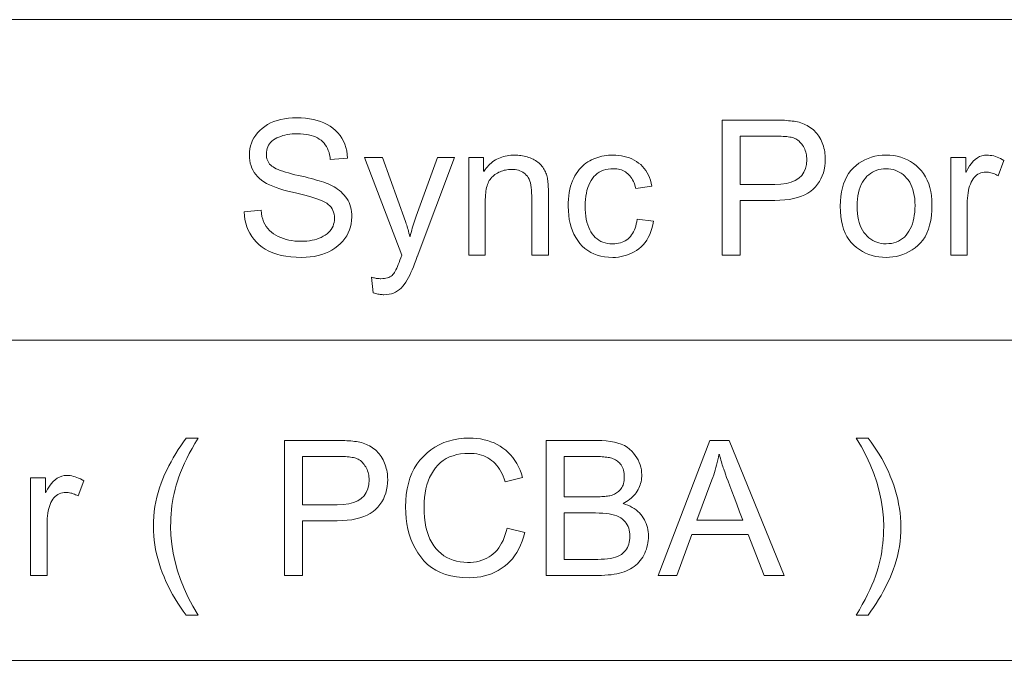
# Model space of a CAD drawing. Extents: x 0 to 841, y 0 to 594.
# Tile 57 of 69: x 764 to 779, y 406 to 415. Entities that reach past the tile are written whole.
import ezdxf

# ---------------------------------------------------------------- set-up
doc = ezdxf.new("R2010")
doc.units = 0

msp = doc.modelspace()

# ---------------------------------------------------------------- linework, layer by layer
at = {"color": 7, "lineweight": 13}
for p, q in [((726.261, 415.212), (821.047, 415.212)), ((726.261, 410.468), (821.047, 410.468)), ((741.152, 405.724), (821.047, 405.724))]:
    msp.add_line(p, q, dxfattribs=at)
for points in [[(769, 413.139), (768.996, 413.176), (768.99, 413.211), (768.981, 413.245), (768.97, 413.276), (768.958, 413.306), (768.943, 413.334), (768.926, 413.359), (768.907, 413.383), (768.886, 413.406), (768.863, 413.426), (768.837, 413.444), (768.81, 413.46), (768.78, 413.475), (768.749, 413.487), (768.715, 413.498), (768.679, 413.507), (768.641, 413.513), (768.601, 413.518), (768.559, 413.521), (768.515, 413.522), (768.474, 413.521), (768.436, 413.519), (768.399, 413.515), (768.363, 413.51), (768.329, 413.503), (768.297, 413.494), (768.266, 413.484), (768.236, 413.473), (768.208, 413.46), (768.182, 413.445), (768.157, 413.43), (768.136, 413.412), (768.116, 413.393), (768.1, 413.373), (768.086, 413.352), (768.074, 413.329), (768.065, 413.304), (768.059, 413.279), (768.055, 413.252), (768.054, 413.223), (768.055, 413.198), (768.057, 413.174), (768.062, 413.151), (768.069, 413.13), (768.078, 413.11), (768.089, 413.091), (768.102, 413.074), (768.117, 413.058), (768.134, 413.043), (768.152, 413.03), (768.174, 413.017), (768.199, 413.005), (768.228, 412.992), (768.26, 412.979), (768.297, 412.967), (768.336, 412.954), (768.38, 412.942), (768.426, 412.929), (768.477, 412.916), (768.531, 412.904), (768.58, 412.893), (768.627, 412.882), (768.672, 412.871), (768.715, 412.86), (768.756, 412.849), (768.796, 412.837), (768.834, 412.826), (768.87, 412.815), (768.904, 412.803), (768.936, 412.792), (768.967, 412.78), (768.997, 412.767), (769.026, 412.752), (769.055, 412.736), (769.082, 412.719), (769.108, 412.7), (769.134, 412.681), (769.158, 412.66), (769.182, 412.637), (769.205, 412.614), (769.226, 412.589), (769.245, 412.562), (769.262, 412.534), (769.277, 412.504), (769.289, 412.473), (769.299, 412.439), (769.307, 412.405), (769.312, 412.368), (769.316, 412.33), (769.317, 412.29), (769.315, 412.239), (769.309, 412.19), (769.298, 412.143), (769.284, 412.098), (769.266, 412.054), (769.243, 412.012), (769.216, 411.972), (769.185, 411.933), (769.151, 411.897), (769.112, 411.862), (769.069, 411.829), (769.024, 411.8), (768.977, 411.775), (768.927, 411.752), (768.875, 411.734), (768.82, 411.718), (768.763, 411.706), (768.703, 411.698), (768.641, 411.693), (768.576, 411.691), (768.494, 411.693), (768.416, 411.699), (768.342, 411.708), (768.273, 411.721), (768.208, 411.738), (768.147, 411.759), (768.09, 411.783), (768.037, 411.812), (767.989, 411.844), (767.945, 411.879), (767.905, 411.918), (767.869, 411.959), (767.837, 412.002), (767.809, 412.048), (767.785, 412.096), (767.765, 412.146), (767.749, 412.198), (767.736, 412.252), (767.728, 412.309), (767.723, 412.368), (767.974, 412.39), (767.979, 412.343), (767.988, 412.299), (767.999, 412.257), (768.013, 412.218), (768.03, 412.182), (768.05, 412.148), (768.073, 412.117), (768.099, 412.089), (768.128, 412.063), (768.16, 412.04), (768.194, 412.019), (768.23, 412), (768.267, 411.984), (768.305, 411.969), (768.345, 411.957), (768.386, 411.947), (768.429, 411.94), (768.473, 411.934), (768.518, 411.931), (768.565, 411.93), (768.609, 411.931), (768.651, 411.933), (768.691, 411.938), (768.729, 411.944), (768.766, 411.953), (768.801, 411.963), (768.835, 411.975), (768.866, 411.988), (768.896, 412.004), (768.925, 412.021), (768.951, 412.04), (768.974, 412.06), (768.995, 412.082), (769.012, 412.105), (769.027, 412.129), (769.04, 412.154), (769.049, 412.181), (769.056, 412.209), (769.06, 412.239), (769.062, 412.27), (769.06, 412.301), (769.056, 412.331), (769.049, 412.36), (769.039, 412.386), (769.026, 412.411), (769.01, 412.434), (768.992, 412.455), (768.97, 412.475), (768.946, 412.492), (768.919, 412.508), (768.888, 412.523), (768.853, 412.538), (768.815, 412.553), (768.773, 412.568), (768.727, 412.583), (768.677, 412.598), (768.623, 412.612), (768.565, 412.627), (768.503, 412.642), (768.438, 412.656), (768.372, 412.671), (768.31, 412.688), (768.252, 412.705), (768.198, 412.724), (768.147, 412.744), (768.1, 412.765), (768.057, 412.788), (768.018, 412.811), (767.983, 412.836), (767.951, 412.862), (767.923, 412.889), (767.898, 412.918), (767.875, 412.948), (767.856, 412.98), (767.84, 413.014), (767.826, 413.049), (767.816, 413.086), (767.808, 413.124), (767.804, 413.164), (767.803, 413.205), (767.804, 413.253), (767.81, 413.298), (767.819, 413.342), (767.833, 413.384), (767.85, 413.425), (767.87, 413.464), (767.895, 413.501), (767.923, 413.536), (767.955, 413.57), (767.991, 413.602), (768.03, 413.632), (768.072, 413.659), (768.116, 413.682), (768.163, 413.703), (768.213, 413.72), (768.266, 413.734), (768.321, 413.745), (768.379, 413.753), (768.44, 413.758), (768.504, 413.759), (768.569, 413.758), (768.632, 413.753), (768.692, 413.745), (768.749, 413.734), (768.804, 413.72), (768.856, 413.703), (768.906, 413.683), (768.953, 413.659), (768.997, 413.633), (769.039, 413.603), (769.078, 413.57), (769.113, 413.535), (769.144, 413.497), (769.171, 413.457), (769.194, 413.414), (769.214, 413.368), (769.23, 413.32), (769.242, 413.269), (769.25, 413.215), (769.254, 413.159)], [(774.801, 413.725), (775.556, 413.725), (775.591, 413.725), (775.625, 413.724), (775.658, 413.724), (775.691, 413.722), (775.722, 413.721), (775.752, 413.719), (775.781, 413.716), (775.81, 413.714), (775.837, 413.711), (775.863, 413.707), (775.889, 413.703), (775.914, 413.698), (775.939, 413.692), (775.963, 413.684), (775.988, 413.676), (776.011, 413.666), (776.035, 413.655), (776.058, 413.643), (776.08, 413.63), (776.103, 413.615), (776.124, 413.6), (776.145, 413.583), (776.164, 413.566), (776.182, 413.547), (776.2, 413.528), (776.216, 413.507), (776.231, 413.485), (776.245, 413.462), (776.258, 413.438), (776.27, 413.413), (776.281, 413.388), (776.29, 413.362), (776.299, 413.336), (776.306, 413.31), (776.312, 413.283), (776.317, 413.256), (776.321, 413.229), (776.324, 413.202), (776.326, 413.174), (776.326, 413.147), (776.325, 413.092), (776.319, 413.04), (776.31, 412.99), (776.298, 412.943), (776.282, 412.897), (776.262, 412.854), (776.239, 412.813), (776.212, 412.774), (776.182, 412.737), (776.148, 412.703), (776.111, 412.671), (776.069, 412.642), (776.022, 412.617), (775.972, 412.596), (775.917, 412.577), (775.857, 412.562), (775.794, 412.551), (775.726, 412.542), (775.654, 412.537), (775.577, 412.536), (775.066, 412.536), (775.066, 411.725), (774.801, 411.725)], [(775.066, 412.773), (775.58, 412.773), (775.67, 412.777), (775.75, 412.788), (775.821, 412.806), (775.882, 412.831), (775.934, 412.864), (775.977, 412.905), (776.01, 412.952), (776.033, 413.007), (776.047, 413.069), (776.052, 413.139), (776.052, 413.162), (776.05, 413.185), (776.047, 413.208), (776.042, 413.23), (776.037, 413.252), (776.03, 413.273), (776.022, 413.293), (776.013, 413.313), (776.002, 413.332), (775.991, 413.351), (775.978, 413.368), (775.965, 413.385), (775.951, 413.4), (775.937, 413.413), (775.922, 413.425), (775.907, 413.436), (775.891, 413.445), (775.875, 413.453), (775.858, 413.46), (775.84, 413.465), (775.821, 413.47), (775.801, 413.473), (775.779, 413.477), (775.755, 413.48), (775.729, 413.482), (775.702, 413.484), (775.672, 413.486), (775.642, 413.487), (775.609, 413.488), (775.575, 413.488), (775.066, 413.488)], [(770.837, 413.173), (770.283, 411.701), (770.282, 411.7), (770.282, 411.699), (770.282, 411.699), (770.282, 411.698), (770.281, 411.697), (770.281, 411.696), (770.281, 411.695), (770.281, 411.694), (770.28, 411.692), (770.28, 411.691), (770.264, 411.643), (770.247, 411.596), (770.23, 411.552), (770.212, 411.509), (770.194, 411.469), (770.175, 411.43), (770.156, 411.392), (770.136, 411.357), (770.116, 411.324), (770.095, 411.292), (770.073, 411.263), (770.049, 411.237), (770.024, 411.214), (769.996, 411.194), (769.967, 411.177), (769.936, 411.163), (769.903, 411.152), (769.869, 411.145), (769.832, 411.14), (769.794, 411.139), (769.781, 411.139), (769.767, 411.14), (769.753, 411.141), (769.737, 411.143), (769.722, 411.145), (769.705, 411.148), (769.689, 411.152), (769.671, 411.156), (769.653, 411.161), (769.635, 411.166), (769.61, 411.398), (769.624, 411.394), (769.638, 411.39), (769.653, 411.387), (769.667, 411.384), (769.68, 411.381), (769.694, 411.379), (769.708, 411.378), (769.722, 411.377), (769.736, 411.376), (769.749, 411.376), (769.776, 411.377), (769.801, 411.379), (769.824, 411.383), (769.845, 411.388), (769.865, 411.395), (769.883, 411.403), (769.899, 411.413), (769.914, 411.424), (769.927, 411.437), (769.938, 411.451), (769.949, 411.467), (769.96, 411.486), (769.971, 411.507), (769.982, 411.53), (769.994, 411.556), (770.006, 411.585), (770.018, 411.615), (770.031, 411.649), (770.043, 411.684), (770.056, 411.722), (769.506, 413.173), (769.771, 413.173), (770.112, 412.224), (770.118, 412.207), (770.124, 412.188), (770.131, 412.168), (770.137, 412.147), (770.143, 412.125), (770.15, 412.102), (770.156, 412.078), (770.163, 412.052), (770.17, 412.026), (770.176, 411.999), (770.182, 411.999), (770.189, 412.031), (770.196, 412.062), (770.204, 412.093), (770.212, 412.124), (770.221, 412.154), (770.23, 412.184), (770.239, 412.214), (770.249, 412.243), (770.259, 412.272), (770.269, 412.301), (770.587, 413.173)], [(772.228, 411.725), (771.981, 411.725), (771.981, 412.605), (771.98, 412.648), (771.978, 412.688), (771.974, 412.726), (771.969, 412.761), (771.961, 412.793), (771.953, 412.822), (771.942, 412.848), (771.93, 412.872), (771.917, 412.893), (771.901, 412.911), (771.885, 412.927), (771.867, 412.941), (771.848, 412.953), (771.828, 412.964), (771.806, 412.973), (771.783, 412.981), (771.759, 412.986), (771.734, 412.991), (771.708, 412.993), (771.68, 412.994), (771.658, 412.993), (771.637, 412.992), (771.615, 412.989), (771.594, 412.985), (771.573, 412.981), (771.553, 412.975), (771.533, 412.968), (771.513, 412.96), (771.493, 412.951), (771.473, 412.941), (771.454, 412.93), (771.436, 412.918), (771.42, 412.905), (771.404, 412.891), (771.39, 412.877), (771.376, 412.861), (771.364, 412.845), (771.353, 412.828), (771.343, 412.81), (771.335, 412.791), (771.327, 412.77), (771.32, 412.749), (771.314, 412.725), (771.308, 412.7), (771.304, 412.674), (771.3, 412.645), (771.297, 412.616), (771.295, 412.584), (771.294, 412.551), (771.294, 412.516), (771.294, 411.725), (771.048, 411.725), (771.048, 413.173), (771.269, 413.173), (771.269, 412.968), (771.275, 412.968), (771.29, 412.991), (771.307, 413.013), (771.324, 413.034), (771.343, 413.053), (771.361, 413.072), (771.381, 413.089), (771.401, 413.105), (771.422, 413.12), (771.444, 413.134), (771.466, 413.146), (771.489, 413.157), (771.513, 413.167), (771.538, 413.176), (771.563, 413.184), (771.589, 413.191), (771.616, 413.196), (771.643, 413.2), (771.672, 413.203), (771.701, 413.205), (771.73, 413.205), (771.753, 413.205), (771.776, 413.204), (771.799, 413.202), (771.821, 413.199), (771.844, 413.195), (771.867, 413.191), (771.889, 413.185), (771.912, 413.179), (771.934, 413.172), (771.957, 413.164), (771.979, 413.156), (772, 413.146), (772.019, 413.136), (772.038, 413.125), (772.056, 413.113), (772.073, 413.101), (772.09, 413.087), (772.105, 413.073), (772.119, 413.058), (772.132, 413.042), (772.144, 413.025), (772.156, 413.008), (772.166, 412.992), (772.175, 412.974), (772.184, 412.957), (772.191, 412.94), (772.198, 412.922), (772.203, 412.904), (772.208, 412.885), (772.212, 412.867), (772.215, 412.848), (772.218, 412.827), (772.22, 412.805), (772.222, 412.782), (772.224, 412.758), (772.226, 412.732), (772.227, 412.705), (772.228, 412.677), (772.228, 412.647), (772.228, 412.616)], [(773.785, 412.226), (773.774, 412.172), (773.761, 412.121), (773.745, 412.073), (773.727, 412.028), (773.706, 411.986), (773.683, 411.947), (773.658, 411.911), (773.63, 411.877), (773.599, 411.847), (773.567, 411.82), (773.532, 411.795), (773.497, 411.774), (773.46, 411.754), (773.423, 411.737), (773.385, 411.723), (773.346, 411.712), (773.306, 411.703), (773.265, 411.696), (773.223, 411.692), (773.18, 411.691), (773.119, 411.693), (773.06, 411.699), (773.004, 411.71), (772.951, 411.724), (772.901, 411.743), (772.854, 411.765), (772.809, 411.792), (772.768, 411.823), (772.729, 411.858), (772.693, 411.898), (772.661, 411.94), (772.632, 411.986), (772.606, 412.034), (772.583, 412.085), (772.564, 412.138), (772.549, 412.194), (772.537, 412.253), (772.528, 412.314), (772.523, 412.379), (772.521, 412.445), (772.522, 412.501), (772.525, 412.554), (772.53, 412.605), (772.537, 412.653), (772.546, 412.7), (772.557, 412.744), (772.57, 412.786), (772.585, 412.825), (772.602, 412.863), (772.62, 412.898), (772.641, 412.931), (772.662, 412.962), (772.684, 412.991), (772.708, 413.017), (772.732, 413.042), (772.757, 413.065), (772.783, 413.086), (772.811, 413.105), (772.839, 413.122), (772.868, 413.136), (772.898, 413.15), (772.928, 413.161), (772.959, 413.172), (772.989, 413.181), (773.021, 413.188), (773.052, 413.194), (773.084, 413.199), (773.116, 413.203), (773.148, 413.205), (773.18, 413.205), (773.225, 413.204), (773.267, 413.201), (773.309, 413.195), (773.349, 413.187), (773.388, 413.176), (773.426, 413.164), (773.462, 413.149), (773.497, 413.131), (773.531, 413.111), (773.563, 413.089), (773.594, 413.065), (773.622, 413.039), (773.647, 413.01), (773.671, 412.979), (773.692, 412.946), (773.71, 412.911), (773.726, 412.874), (773.739, 412.834), (773.75, 412.792), (773.759, 412.748), (773.521, 412.712), (773.514, 412.74), (773.505, 412.767), (773.495, 412.793), (773.485, 412.817), (773.473, 412.839), (773.461, 412.861), (773.448, 412.88), (773.433, 412.899), (773.418, 412.916), (773.402, 412.931), (773.385, 412.945), (773.367, 412.958), (773.349, 412.969), (773.329, 412.978), (773.308, 412.986), (773.287, 412.993), (773.264, 412.998), (773.241, 413.002), (773.217, 413.004), (773.191, 413.005), (773.151, 413.003), (773.113, 412.999), (773.077, 412.992), (773.042, 412.981), (773.01, 412.968), (772.98, 412.952), (772.952, 412.933), (772.925, 412.911), (772.901, 412.887), (772.879, 412.859), (772.859, 412.828), (772.841, 412.796), (772.825, 412.761), (772.811, 412.724), (772.799, 412.684), (772.79, 412.642), (772.782, 412.598), (772.777, 412.551), (772.774, 412.502), (772.773, 412.451), (772.774, 412.399), (772.777, 412.349), (772.782, 412.301), (772.789, 412.257), (772.799, 412.214), (772.81, 412.174), (772.824, 412.136), (772.839, 412.101), (772.857, 412.069), (772.877, 412.038), (772.899, 412.011), (772.922, 411.986), (772.948, 411.964), (772.975, 411.945), (773.004, 411.929), (773.035, 411.916), (773.068, 411.906), (773.103, 411.899), (773.139, 411.894), (773.178, 411.893), (773.209, 411.894), (773.238, 411.897), (773.267, 411.901), (773.294, 411.907), (773.319, 411.916), (773.343, 411.926), (773.366, 411.937), (773.388, 411.951), (773.408, 411.966), (773.427, 411.984), (773.444, 412.003), (773.46, 412.024), (773.475, 412.046), (773.488, 412.071), (773.501, 412.097), (773.511, 412.125), (773.521, 412.155), (773.529, 412.187), (773.535, 412.22), (773.541, 412.256)], [(777.225, 413.205), (777.283, 413.203), (777.339, 413.198), (777.392, 413.188), (777.444, 413.175), (777.494, 413.158), (777.541, 413.137), (777.587, 413.112), (777.631, 413.083), (777.672, 413.051), (777.712, 413.014), (777.748, 412.975), (777.781, 412.932), (777.81, 412.885), (777.835, 412.836), (777.857, 412.783), (777.874, 412.727), (777.888, 412.668), (777.897, 412.606), (777.903, 412.54), (777.905, 412.471), (777.903, 412.389), (777.896, 412.311), (777.886, 412.238), (777.871, 412.17), (777.853, 412.107), (777.83, 412.049), (777.803, 411.996), (777.771, 411.948), (777.736, 411.906), (777.696, 411.868), (777.654, 411.834), (777.611, 411.804), (777.566, 411.778), (777.521, 411.755), (777.474, 411.735), (777.427, 411.719), (777.378, 411.707), (777.328, 411.698), (777.277, 411.693), (777.225, 411.691), (777.171, 411.693), (777.119, 411.698), (777.067, 411.707), (777.018, 411.72), (776.969, 411.736), (776.922, 411.756), (776.877, 411.78), (776.833, 411.807), (776.79, 411.838), (776.749, 411.872), (776.711, 411.911), (776.677, 411.954), (776.646, 412.001), (776.62, 412.052), (776.598, 412.107), (776.58, 412.167), (776.566, 412.231), (776.555, 412.299), (776.549, 412.371), (776.547, 412.448), (776.549, 412.523), (776.555, 412.593), (776.565, 412.66), (776.579, 412.723), (776.596, 412.782), (776.618, 412.837), (776.643, 412.888), (776.672, 412.935), (776.705, 412.978), (776.742, 413.018), (776.782, 413.053), (776.824, 413.085), (776.868, 413.113), (776.913, 413.138), (776.961, 413.158), (777.01, 413.175), (777.061, 413.189), (777.114, 413.198), (777.169, 413.203)], [(778.97, 413.128), (778.886, 412.901), (778.867, 412.911), (778.849, 412.92), (778.831, 412.928), (778.813, 412.935), (778.795, 412.941), (778.778, 412.946), (778.76, 412.95), (778.742, 412.952), (778.725, 412.954), (778.707, 412.954), (778.68, 412.953), (778.655, 412.949), (778.63, 412.943), (778.607, 412.935), (778.586, 412.923), (778.566, 412.91), (778.547, 412.894), (778.529, 412.875), (778.513, 412.854), (778.498, 412.831), (778.485, 412.805), (778.473, 412.778), (778.462, 412.748), (778.453, 412.716), (778.445, 412.683), (778.439, 412.647), (778.434, 412.61), (778.43, 412.57), (778.428, 412.529), (778.427, 412.485), (778.427, 411.725), (778.182, 411.725), (778.182, 413.173), (778.406, 413.173), (778.406, 412.954), (778.411, 412.954), (778.435, 413.002), (778.461, 413.045), (778.488, 413.082), (778.516, 413.115), (778.546, 413.143), (778.578, 413.165), (778.611, 413.183), (778.645, 413.195), (778.681, 413.203), (778.718, 413.205), (778.743, 413.205), (778.768, 413.202), (778.793, 413.198), (778.819, 413.193), (778.844, 413.186), (778.869, 413.177), (778.894, 413.167), (778.92, 413.156), (778.945, 413.142)], [(777.225, 411.893), (777.266, 411.895), (777.305, 411.899), (777.342, 411.907), (777.377, 411.918), (777.41, 411.932), (777.441, 411.949), (777.47, 411.969), (777.497, 411.992), (777.522, 412.019), (777.545, 412.048), (777.565, 412.081), (777.584, 412.115), (777.6, 412.151), (777.615, 412.189), (777.627, 412.229), (777.636, 412.27), (777.644, 412.314), (777.649, 412.36), (777.653, 412.408), (777.654, 412.458), (777.653, 412.511), (777.649, 412.561), (777.643, 412.609), (777.634, 412.654), (777.623, 412.696), (777.609, 412.735), (777.593, 412.772), (777.575, 412.807), (777.554, 412.838), (777.53, 412.867), (777.505, 412.893), (777.479, 412.917), (777.451, 412.937), (777.422, 412.955), (777.392, 412.97), (777.361, 412.983), (777.329, 412.992), (777.296, 412.999), (777.261, 413.003), (777.225, 413.005), (777.189, 413.003), (777.153, 412.999), (777.119, 412.992), (777.087, 412.982), (777.055, 412.97), (777.025, 412.954), (776.997, 412.936), (776.969, 412.915), (776.943, 412.892), (776.919, 412.865), (776.896, 412.836), (776.875, 412.804), (776.857, 412.769), (776.842, 412.731), (776.828, 412.691), (776.818, 412.648), (776.809, 412.602), (776.803, 412.553), (776.8, 412.502), (776.798, 412.448), (776.8, 412.394), (776.803, 412.343), (776.809, 412.295), (776.818, 412.249), (776.829, 412.207), (776.842, 412.166), (776.858, 412.129), (776.877, 412.094), (776.897, 412.062), (776.921, 412.033), (776.946, 412.006), (776.972, 411.982), (776.999, 411.961), (777.028, 411.943), (777.058, 411.928), (777.089, 411.915), (777.121, 411.906), (777.155, 411.899), (777.19, 411.894)], [(767.044, 406.395), (766.868, 406.395), (766.823, 406.453), (766.781, 406.513), (766.741, 406.573), (766.702, 406.635), (766.666, 406.698), (766.631, 406.761), (766.598, 406.826), (766.567, 406.892), (766.539, 406.959), (766.512, 407.027), (766.487, 407.095), (766.465, 407.163), (766.446, 407.232), (766.429, 407.299), (766.414, 407.367), (766.403, 407.435), (766.394, 407.503), (766.387, 407.57), (766.383, 407.637), (766.382, 407.705), (766.383, 407.78), (766.388, 407.855), (766.395, 407.928), (766.404, 408), (766.417, 408.072), (766.432, 408.142), (766.45, 408.211), (766.47, 408.279), (766.494, 408.346), (766.52, 408.411), (766.548, 408.476), (766.578, 408.54), (766.609, 408.603), (766.642, 408.665), (766.676, 408.725), (766.711, 408.785), (766.748, 408.844), (766.787, 408.902), (766.826, 408.96), (766.868, 409.016), (767.044, 409.016), (766.997, 408.937), (766.953, 408.86), (766.912, 408.786), (766.875, 408.713), (766.841, 408.642), (766.81, 408.573), (766.782, 408.506), (766.758, 408.441), (766.737, 408.378), (766.718, 408.317), (766.703, 408.257), (766.689, 408.197), (766.676, 408.136), (766.666, 408.076), (766.656, 408.015), (766.649, 407.954), (766.643, 407.892), (766.639, 407.831), (766.637, 407.769), (766.636, 407.707), (766.64, 407.576), (766.652, 407.444), (766.673, 407.313), (766.701, 407.181), (766.738, 407.05), (766.783, 406.919), (766.836, 406.788), (766.897, 406.657), (766.966, 406.526)], [(768.323, 408.982), (769.078, 408.982), (769.113, 408.981), (769.147, 408.981), (769.181, 408.98), (769.213, 408.979), (769.244, 408.977), (769.274, 408.975), (769.304, 408.973), (769.332, 408.97), (769.359, 408.967), (769.385, 408.964), (769.411, 408.96), (769.436, 408.955), (769.461, 408.948), (769.486, 408.941), (769.51, 408.932), (769.534, 408.922), (769.557, 408.911), (769.58, 408.899), (769.603, 408.886), (769.625, 408.872), (769.646, 408.856), (769.667, 408.84), (769.686, 408.822), (769.705, 408.804), (769.722, 408.784), (769.738, 408.763), (769.753, 408.742), (769.767, 408.719), (769.78, 408.695), (769.792, 408.67), (769.803, 408.644), (769.812, 408.618), (769.821, 408.592), (769.828, 408.566), (769.835, 408.539), (769.84, 408.513), (769.844, 408.486), (769.846, 408.458), (769.848, 408.431), (769.849, 408.403), (769.847, 408.349), (769.842, 408.297), (769.833, 408.247), (769.82, 408.199), (769.804, 408.154), (769.785, 408.11), (769.761, 408.069), (769.735, 408.03), (769.704, 407.994), (769.671, 407.959), (769.633, 407.927), (769.591, 407.899), (769.544, 407.874), (769.494, 407.852), (769.439, 407.834), (769.38, 407.819), (769.316, 407.807), (769.248, 407.799), (769.176, 407.794), (769.1, 407.792), (768.588, 407.792), (768.588, 406.982), (768.323, 406.982)], [(771.88, 407.616), (771.861, 407.55), (771.84, 407.488), (771.816, 407.429), (771.789, 407.374), (771.76, 407.322), (771.728, 407.273), (771.694, 407.228), (771.657, 407.186), (771.617, 407.148), (771.575, 407.113), (771.531, 407.082), (771.485, 407.054), (771.437, 407.029), (771.387, 407.007), (771.336, 406.989), (771.283, 406.974), (771.228, 406.962), (771.172, 406.954), (771.113, 406.949), (771.053, 406.948), (770.958, 406.951), (770.868, 406.96), (770.783, 406.975), (770.703, 406.997), (770.629, 407.024), (770.56, 407.058), (770.496, 407.098), (770.438, 407.144), (770.385, 407.197), (770.338, 407.255), (770.295, 407.318), (770.257, 407.383), (770.223, 407.451), (770.194, 407.521), (770.169, 407.594), (770.149, 407.669), (770.134, 407.747), (770.122, 407.827), (770.116, 407.91), (770.113, 407.995), (770.116, 408.089), (770.124, 408.178), (770.137, 408.264), (770.156, 408.345), (770.179, 408.422), (770.208, 408.495), (770.243, 408.564), (770.282, 408.628), (770.327, 408.689), (770.377, 408.745), (770.432, 408.796), (770.489, 408.842), (770.549, 408.883), (770.613, 408.918), (770.679, 408.948), (770.748, 408.972), (770.821, 408.991), (770.896, 409.005), (770.975, 409.013), (771.056, 409.016), (771.114, 409.014), (771.169, 409.01), (771.224, 409.002), (771.276, 408.992), (771.327, 408.979), (771.376, 408.962), (771.423, 408.943), (771.469, 408.921), (771.513, 408.895), (771.555, 408.867), (771.596, 408.836), (771.633, 408.802), (771.669, 408.765), (771.701, 408.726), (771.732, 408.684), (771.76, 408.639), (771.785, 408.591), (771.808, 408.541), (771.828, 408.488), (771.846, 408.432), (771.587, 408.37), (771.573, 408.411), (771.558, 408.45), (771.541, 408.486), (771.523, 408.521), (771.504, 408.553), (771.484, 408.584), (771.462, 408.612), (771.438, 408.638), (771.414, 408.662), (771.388, 408.684), (771.36, 408.704), (771.331, 408.722), (771.301, 408.738), (771.27, 408.751), (771.237, 408.763), (771.203, 408.772), (771.168, 408.78), (771.131, 408.785), (771.093, 408.788), (771.053, 408.789), (770.989, 408.787), (770.929, 408.781), (770.871, 408.77), (770.817, 408.755), (770.765, 408.736), (770.717, 408.712), (770.672, 408.684), (770.631, 408.652), (770.592, 408.615), (770.557, 408.574), (770.525, 408.53), (770.496, 408.483), (770.47, 408.432), (770.448, 408.379), (770.43, 408.323), (770.415, 408.264), (770.403, 408.202), (770.394, 408.137), (770.389, 408.069), (770.388, 407.998), (770.389, 407.917), (770.395, 407.84), (770.404, 407.767), (770.416, 407.698), (770.432, 407.634), (770.452, 407.574), (770.475, 407.518), (770.502, 407.467), (770.532, 407.42), (770.566, 407.377), (770.602, 407.339), (770.641, 407.304), (770.682, 407.274), (770.725, 407.247), (770.771, 407.225), (770.818, 407.207), (770.868, 407.192), (770.92, 407.182), (770.974, 407.176), (771.03, 407.174), (771.076, 407.175), (771.12, 407.179), (771.163, 407.185), (771.204, 407.194), (771.243, 407.206), (771.28, 407.22), (771.316, 407.236), (771.349, 407.255), (771.381, 407.277), (771.411, 407.301), (771.44, 407.328), (771.467, 407.357), (771.492, 407.389), (771.515, 407.423), (771.536, 407.46), (771.556, 407.499), (771.574, 407.541), (771.59, 407.586), (771.604, 407.633), (771.617, 407.683)], [(773.333, 408.046), (773.37, 408.034), (773.404, 408.02), (773.437, 408.005), (773.468, 407.988), (773.498, 407.971), (773.525, 407.951), (773.55, 407.93), (773.574, 407.908), (773.595, 407.885), (773.615, 407.86), (773.632, 407.833), (773.648, 407.806), (773.662, 407.779), (773.674, 407.75), (773.685, 407.721), (773.693, 407.691), (773.7, 407.66), (773.704, 407.628), (773.707, 407.596), (773.708, 407.563), (773.707, 407.53), (773.705, 407.497), (773.701, 407.465), (773.695, 407.433), (773.687, 407.402), (773.678, 407.371), (773.667, 407.341), (773.654, 407.312), (773.64, 407.283), (773.624, 407.254), (773.606, 407.227), (773.587, 407.201), (773.566, 407.177), (773.545, 407.154), (773.521, 407.133), (773.497, 407.113), (773.47, 407.094), (773.443, 407.077), (773.414, 407.062), (773.383, 407.048), (773.351, 407.035), (773.317, 407.024), (773.28, 407.014), (773.241, 407.005), (773.2, 406.998), (773.157, 406.992), (773.112, 406.988), (773.064, 406.984), (773.014, 406.982), (772.962, 406.982), (772.197, 406.982), (772.197, 408.982), (772.947, 408.982), (773.018, 408.98), (773.084, 408.975), (773.146, 408.967), (773.204, 408.956), (773.257, 408.942), (773.307, 408.925), (773.352, 408.904), (773.392, 408.88), (773.429, 408.853), (773.461, 408.823), (773.489, 408.791), (773.514, 408.759), (773.537, 408.725), (773.556, 408.691), (773.573, 408.656), (773.586, 408.621), (773.596, 408.584), (773.604, 408.547), (773.608, 408.51), (773.61, 408.471), (773.609, 408.445), (773.607, 408.42), (773.604, 408.395), (773.599, 408.37), (773.593, 408.345), (773.585, 408.321), (773.576, 408.298), (773.566, 408.275), (773.554, 408.252), (773.541, 408.229), (773.527, 408.207), (773.511, 408.186), (773.493, 408.166), (773.475, 408.147), (773.455, 408.128), (773.433, 408.11), (773.41, 408.093), (773.386, 408.076), (773.36, 408.061)], [(775.719, 406.982), (775.42, 406.982), (775.186, 407.59), (774.351, 407.59), (774.13, 406.982), (773.85, 406.982), (774.618, 408.982), (774.903, 408.982)], [(776.959, 409.016), (777.004, 408.957), (777.046, 408.898), (777.086, 408.837), (777.125, 408.776), (777.161, 408.713), (777.196, 408.65), (777.229, 408.585), (777.26, 408.519), (777.288, 408.452), (777.315, 408.384), (777.34, 408.316), (777.362, 408.247), (777.381, 408.179), (777.398, 408.111), (777.412, 408.043), (777.424, 407.975), (777.433, 407.907), (777.44, 407.84), (777.444, 407.772), (777.445, 407.705), (777.443, 407.629), (777.439, 407.555), (777.432, 407.482), (777.423, 407.41), (777.41, 407.339), (777.395, 407.269), (777.377, 407.2), (777.357, 407.132), (777.333, 407.065), (777.307, 406.999), (777.279, 406.935), (777.249, 406.871), (777.218, 406.808), (777.185, 406.746), (777.151, 406.685), (777.116, 406.625), (777.079, 406.566), (777.04, 406.508), (777, 406.451), (776.959, 406.395), (776.783, 406.395), (776.83, 406.474), (776.874, 406.55), (776.914, 406.625), (776.952, 406.698), (776.986, 406.769), (777.017, 406.837), (777.045, 406.904), (777.069, 406.969), (777.09, 407.032), (777.109, 407.093), (777.124, 407.153), (777.138, 407.213), (777.151, 407.273), (777.161, 407.334), (777.17, 407.395), (777.178, 407.456), (777.184, 407.517), (777.188, 407.578), (777.19, 407.64), (777.191, 407.702), (777.187, 407.834), (777.175, 407.966), (777.154, 408.098), (777.126, 408.229), (777.089, 408.361), (777.044, 408.492), (776.991, 408.623), (776.93, 408.754), (776.861, 408.885), (776.783, 409.016)], [(768.588, 408.029), (769.102, 408.029), (769.192, 408.033), (769.272, 408.044), (769.343, 408.062), (769.405, 408.088), (769.456, 408.121), (769.499, 408.161), (769.532, 408.209), (769.556, 408.263), (769.57, 408.326), (769.574, 408.395), (769.574, 408.419), (769.572, 408.442), (769.569, 408.465), (769.565, 408.487), (769.559, 408.508), (769.552, 408.529), (769.544, 408.549), (769.535, 408.569), (769.525, 408.588), (769.513, 408.607), (769.5, 408.625), (769.487, 408.641), (769.474, 408.656), (769.459, 408.67), (769.445, 408.682), (769.429, 408.693), (769.413, 408.702), (769.397, 408.71), (769.38, 408.717), (769.362, 408.722), (769.344, 408.726), (769.323, 408.73), (769.301, 408.733), (769.277, 408.736), (769.251, 408.739), (769.224, 408.741), (769.195, 408.742), (769.164, 408.743), (769.131, 408.744), (769.097, 408.744), (768.588, 408.744)], [(772.461, 408.144), (772.895, 408.144), (772.921, 408.144), (772.947, 408.145), (772.971, 408.145), (772.995, 408.146), (773.018, 408.148), (773.04, 408.149), (773.061, 408.151), (773.081, 408.154), (773.101, 408.156), (773.12, 408.159), (773.137, 408.162), (773.155, 408.167), (773.172, 408.172), (773.189, 408.179), (773.205, 408.186), (773.221, 408.195), (773.236, 408.204), (773.251, 408.214), (773.266, 408.226), (773.28, 408.238), (773.293, 408.252), (773.305, 408.267), (773.315, 408.283), (773.324, 408.301), (773.332, 408.32), (773.338, 408.341), (773.343, 408.363), (773.347, 408.386), (773.349, 408.411), (773.349, 408.437), (773.349, 408.465), (773.347, 408.491), (773.343, 408.516), (773.338, 408.539), (773.332, 408.561), (773.324, 408.581), (773.315, 408.599), (773.304, 408.617), (773.292, 408.632), (773.279, 408.647), (773.265, 408.66), (773.25, 408.672), (773.234, 408.682), (773.219, 408.692), (773.202, 408.701), (773.185, 408.709), (773.167, 408.716), (773.149, 408.721), (773.131, 408.726), (773.111, 408.729), (773.091, 408.732), (773.07, 408.735), (773.048, 408.737), (773.024, 408.739), (773, 408.741), (772.974, 408.742), (772.948, 408.743), (772.92, 408.744), (772.891, 408.744), (772.861, 408.744), (772.461, 408.744)], [(775.105, 407.8), (775.058, 407.924), (775.016, 408.037), (774.977, 408.139), (774.943, 408.23), (774.913, 408.309), (774.888, 408.377), (774.866, 408.434), (774.849, 408.48), (774.837, 408.514), (774.828, 408.538), (774.822, 408.556), (774.815, 408.575), (774.809, 408.596), (774.802, 408.617), (774.795, 408.64), (774.788, 408.665), (774.781, 408.69), (774.774, 408.716), (774.766, 408.744), (774.759, 408.773), (774.752, 408.773), (774.744, 408.733), (774.735, 408.693), (774.727, 408.654), (774.717, 408.616), (774.707, 408.578), (774.697, 408.541), (774.686, 408.505), (774.674, 408.469), (774.662, 408.434), (774.649, 408.399), (774.426, 407.8)], [(765.351, 408.384), (765.266, 408.158), (765.248, 408.168), (765.23, 408.177), (765.212, 408.185), (765.194, 408.192), (765.176, 408.198), (765.158, 408.202), (765.14, 408.206), (765.122, 408.209), (765.105, 408.21), (765.087, 408.211), (765.061, 408.21), (765.035, 408.206), (765.011, 408.2), (764.988, 408.191), (764.966, 408.18), (764.946, 408.166), (764.927, 408.15), (764.91, 408.132), (764.894, 408.111), (764.879, 408.087), (764.865, 408.062), (764.853, 408.034), (764.843, 408.004), (764.833, 407.973), (764.826, 407.939), (764.819, 407.904), (764.814, 407.866), (764.811, 407.827), (764.808, 407.785), (764.808, 407.742), (764.808, 406.982), (764.562, 406.982), (764.562, 408.429), (764.786, 408.429), (764.786, 408.211), (764.791, 408.211), (764.816, 408.259), (764.841, 408.301), (764.868, 408.339), (764.897, 408.371), (764.927, 408.399), (764.958, 408.422), (764.991, 408.439), (765.025, 408.452), (765.061, 408.459), (765.098, 408.462), (765.123, 408.461), (765.149, 408.459), (765.174, 408.455), (765.199, 408.449), (765.224, 408.442), (765.249, 408.434), (765.275, 408.424), (765.3, 408.412), (765.325, 408.399)], [(772.461, 407.219), (772.959, 407.219), (773.011, 407.22), (773.06, 407.223), (773.105, 407.227), (773.147, 407.234), (773.186, 407.242), (773.221, 407.252), (773.253, 407.264), (773.282, 407.277), (773.308, 407.293), (773.33, 407.31), (773.35, 407.329), (773.368, 407.35), (773.383, 407.372), (773.397, 407.395), (773.408, 407.419), (773.417, 407.445), (773.425, 407.472), (773.43, 407.501), (773.433, 407.531), (773.434, 407.563), (773.433, 407.595), (773.43, 407.625), (773.424, 407.654), (773.416, 407.681), (773.406, 407.707), (773.394, 407.732), (773.38, 407.755), (773.363, 407.777), (773.344, 407.797), (773.323, 407.816), (773.3, 407.833), (773.272, 407.849), (773.241, 407.862), (773.207, 407.874), (773.169, 407.884), (773.127, 407.892), (773.082, 407.898), (773.033, 407.903), (772.981, 407.906), (772.925, 407.907), (772.461, 407.907)]]:
    msp.add_lwpolyline(points, close=True, dxfattribs=at)

doc.saveas('drawing.dxf')
